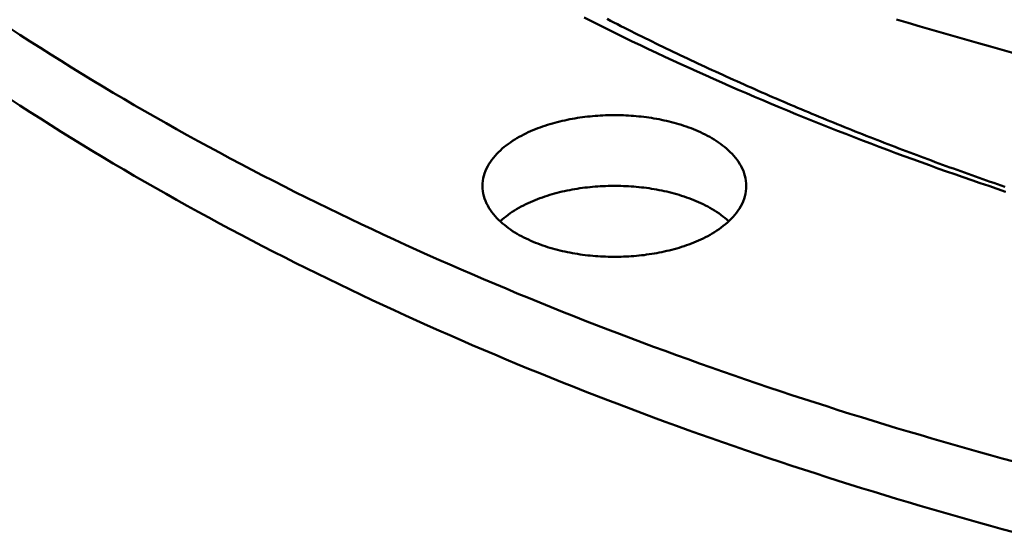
# Model space of a CAD drawing. Header units: millimetres. Extents: x 0 to 841, y 0 to 594.
# Tile 7 of 36: x 223 to 269, y 292 to 316. Entities that reach past the tile are written whole.
import ezdxf

# ---------------------------------------------------------------- set-up
doc = ezdxf.new("R2010")
doc.units = ezdxf.units.MM
doc.layers.add('FINA', color=7, linetype='CONTINUOUS', lineweight=25)
doc.layers.add('VIS', color=7, linetype='CONTINUOUS', lineweight=50)

msp = doc.modelspace()

# ---------------------------------------------------------------- linework, layer by layer
at = {"layer": 'FINA'}
for points in [[(249.513, 316.053), (249.889, 315.864), (250.265, 315.676), (250.642, 315.489), (251.019, 315.304), (251.397, 315.12), (251.776, 314.937), (252.155, 314.755), (252.535, 314.574), (252.915, 314.395), (253.296, 314.217), (253.678, 314.04), (254.06, 313.864), (254.442, 313.689), (254.825, 313.516), (255.209, 313.343), (255.593, 313.172), (255.978, 313.002), (256.363, 312.833), (256.748, 312.666), (257.135, 312.499), (257.521, 312.334), (257.908, 312.169), (258.296, 312.006), (258.684, 311.844), (259.072, 311.683), (259.461, 311.523), (259.851, 311.364), (260.241, 311.207), (260.631, 311.05), (261.022, 310.895), (261.413, 310.74), (261.805, 310.587), (262.197, 310.435), (262.589, 310.284), (262.982, 310.134), (263.375, 309.985), (263.769, 309.837), (264.163, 309.69), (264.557, 309.544), (264.952, 309.399), (265.347, 309.255), (265.743, 309.113), (266.139, 308.971), (266.535, 308.83), (266.932, 308.691), (267.329, 308.552), (267.726, 308.415), (268.124, 308.278), (268.522, 308.142), (268.921, 308.008), (269.319, 307.874)], [(222.518, 315.563), (222.998, 315.249), (223.48, 314.937), (223.962, 314.628), (224.447, 314.321), (224.932, 314.016), (225.42, 313.714), (225.908, 313.413), (226.398, 313.115), (226.889, 312.82), (227.382, 312.526), (227.876, 312.235), (228.371, 311.945), (228.867, 311.658), (229.365, 311.373), (229.864, 311.09), (230.364, 310.81), (230.865, 310.531), (231.368, 310.255), (231.871, 309.98), (232.376, 309.708), (232.882, 309.438), (233.388, 309.17), (233.896, 308.904), (234.405, 308.64), (234.915, 308.377), (235.426, 308.117), (235.939, 307.859), (236.452, 307.603), (236.966, 307.349), (237.481, 307.097), (237.997, 306.847), (238.513, 306.598), (239.031, 306.352), (239.55, 306.107), (240.07, 305.865), (240.59, 305.624), (241.112, 305.385), (241.634, 305.149), (242.157, 304.913), (242.681, 304.68), (243.205, 304.449), (243.731, 304.219), (244.257, 303.992), (244.784, 303.766), (245.312, 303.542), (245.841, 303.32), (246.37, 303.099), (246.9, 302.88), (247.431, 302.663), (247.963, 302.448), (248.495, 302.235), (249.028, 302.023), (249.561, 301.813), (250.096, 301.605), (250.631, 301.398), (251.166, 301.194), (251.702, 300.991), (252.239, 300.789), (252.777, 300.589), (253.315, 300.391), (253.854, 300.195), (254.393, 300), (254.933, 299.807), (255.474, 299.616), (256.015, 299.426), (256.557, 299.238), (257.099, 299.051), (257.642, 298.866), (258.185, 298.683), (258.729, 298.501), (259.273, 298.321), (259.818, 298.143), (260.364, 297.966), (260.91, 297.791), (261.456, 297.617), (262.003, 297.445), (262.551, 297.274), (263.099, 297.105), (263.647, 296.937), (264.196, 296.771), (264.745, 296.607), (265.295, 296.444), (265.845, 296.283), (266.396, 296.123), (266.947, 295.964), (267.499, 295.807), (268.051, 295.652), (268.603, 295.498), (269.156, 295.346), (269.709, 295.195)], [(250.586, 315.988), (250.749, 315.904), (250.912, 315.821), (251.075, 315.738), (251.238, 315.656), (251.402, 315.573), (251.565, 315.491), (251.729, 315.409), (251.893, 315.327), (252.056, 315.246), (252.22, 315.165), (252.385, 315.084), (252.549, 315.003), (252.713, 314.923), (252.878, 314.842), (253.042, 314.762), (253.207, 314.682), (253.372, 314.603), (253.536, 314.524), (253.701, 314.444), (253.867, 314.366), (254.032, 314.287), (254.197, 314.209), (254.363, 314.13), (254.528, 314.052), (254.694, 313.975), (254.86, 313.897), (255.026, 313.82), (255.192, 313.743), (255.358, 313.666), (255.524, 313.59), (255.69, 313.513), (255.857, 313.437), (256.023, 313.361), (256.19, 313.286), (256.356, 313.21), (256.523, 313.135), (256.69, 313.06), (256.857, 312.985), (257.024, 312.911), (257.192, 312.836), (257.359, 312.762), (257.526, 312.688), (257.694, 312.615), (257.861, 312.541), (258.029, 312.468), (258.197, 312.395), (258.365, 312.322), (258.533, 312.25), (258.701, 312.178), (258.869, 312.105), (259.037, 312.034), (259.206, 311.962), (259.374, 311.89), (259.543, 311.819), (259.712, 311.748), (259.88, 311.677), (260.049, 311.607), (260.218, 311.536), (260.387, 311.466), (260.556, 311.396), (260.725, 311.327), (260.895, 311.257), (261.064, 311.188), (261.233, 311.119), (261.403, 311.05), (261.573, 310.981), (261.742, 310.913), (261.912, 310.844), (262.082, 310.776), (262.252, 310.709), (262.422, 310.641), (262.592, 310.574), (262.762, 310.506), (262.933, 310.439), (263.103, 310.373), (263.273, 310.306), (263.444, 310.24), (263.615, 310.174), (263.785, 310.108), (263.956, 310.042), (264.127, 309.976), (264.298, 309.911), (264.469, 309.846), (264.64, 309.781), (264.811, 309.716), (264.982, 309.652), (265.154, 309.588), (265.325, 309.524), (265.497, 309.46), (265.668, 309.396), (265.84, 309.332), (266.012, 309.269), (266.183, 309.206), (266.355, 309.143), (266.527, 309.081), (266.699, 309.018), (266.871, 308.956), (267.043, 308.894), (267.216, 308.832), (267.388, 308.77), (267.56, 308.709), (267.733, 308.647), (267.905, 308.586), (268.078, 308.526), (268.25, 308.465), (268.423, 308.404), (268.596, 308.344), (268.769, 308.284), (268.942, 308.224), (269.115, 308.164), (269.288, 308.105)], [(264.196, 315.965), (264.745, 315.801), (265.295, 315.638), (265.845, 315.477), (266.396, 315.317), (266.947, 315.158), (267.499, 315.001), (268.051, 314.846), (268.603, 314.692), (269.156, 314.54), (269.709, 314.389)], [(222.518, 312.241), (222.998, 311.927), (223.48, 311.615), (223.962, 311.306), (224.447, 310.999), (224.932, 310.694), (225.42, 310.392), (225.908, 310.091), (226.398, 309.793), (226.889, 309.498), (227.382, 309.204), (227.876, 308.912), (228.371, 308.623), (228.867, 308.336), (229.365, 308.051), (229.864, 307.768), (230.364, 307.488), (230.865, 307.209), (231.368, 306.933), (231.871, 306.658), (232.376, 306.386), (232.882, 306.116), (233.388, 305.848), (233.896, 305.582), (234.405, 305.318), (234.915, 305.055), (235.426, 304.795), (235.939, 304.537), (236.452, 304.281), (236.966, 304.027), (237.481, 303.775), (237.997, 303.525), (238.513, 303.276), (239.031, 303.03), (239.55, 302.785), (240.07, 302.543), (240.59, 302.302), (241.112, 302.063), (241.634, 301.827), (242.157, 301.591), (242.681, 301.358), (243.205, 301.127), (243.731, 300.897), (244.257, 300.67), (244.784, 300.444), (245.312, 300.22), (245.841, 299.998), (246.37, 299.777), (246.9, 299.558), (247.431, 299.341), (247.963, 299.126), (248.495, 298.913), (249.028, 298.701), (249.561, 298.491), (250.096, 298.283), (250.631, 298.076), (251.166, 297.872), (251.702, 297.668), (252.239, 297.467), (252.777, 297.267), (253.315, 297.069), (253.854, 296.873), (254.393, 296.678), (254.933, 296.485), (255.474, 296.294), (256.015, 296.104), (256.557, 295.916), (257.099, 295.729), (257.642, 295.544), (258.185, 295.361), (258.729, 295.179), (259.273, 294.999), (259.818, 294.821), (260.364, 294.644), (260.91, 294.469), (261.456, 294.295), (262.003, 294.123), (262.551, 293.952), (263.099, 293.783), (263.647, 293.615), (264.196, 293.449), (264.745, 293.285), (265.295, 293.122), (265.845, 292.961), (266.396, 292.801), (266.947, 292.642), (267.499, 292.485), (268.051, 292.33), (268.603, 292.176), (269.156, 292.024), (269.709, 291.873)], [(244.737, 308.143), (244.741, 308.263), (244.753, 308.383), (244.773, 308.502), (244.8, 308.619), (244.835, 308.735), (244.877, 308.848), (244.925, 308.958), (244.98, 309.066), (245.039, 309.17), (245.104, 309.272), (245.174, 309.37), (245.247, 309.466), (245.325, 309.558), (245.406, 309.647), (245.49, 309.733), (245.577, 309.816), (245.667, 309.897), (245.76, 309.974), (245.854, 310.049), (245.951, 310.121), (246.049, 310.191), (246.149, 310.258), (246.251, 310.322), (246.354, 310.385), (246.459, 310.445), (246.564, 310.502), (246.671, 310.558), (246.779, 310.612), (246.888, 310.663), (246.998, 310.713), (247.108, 310.761), (247.22, 310.807), (247.332, 310.851), (247.445, 310.893), (247.558, 310.934), (247.672, 310.972), (247.787, 311.01), (247.902, 311.045), (248.018, 311.079), (248.134, 311.111), (248.25, 311.142), (248.367, 311.172), (248.485, 311.2), (248.602, 311.226), (248.72, 311.251), (248.838, 311.274), (248.957, 311.297), (249.075, 311.317), (249.194, 311.337), (249.314, 311.355), (249.433, 311.371), (249.552, 311.387), (249.672, 311.401), (249.792, 311.414), (249.912, 311.425), (250.032, 311.435), (250.152, 311.444), (250.272, 311.452), (250.393, 311.458), (250.513, 311.463), (250.634, 311.467), (250.754, 311.469), (250.875, 311.47), (250.995, 311.47), (251.116, 311.469), (251.236, 311.467), (251.357, 311.463), (251.477, 311.458), (251.597, 311.452), (251.718, 311.444), (251.838, 311.435), (251.958, 311.425), (252.078, 311.414), (252.198, 311.401), (252.317, 311.387), (252.437, 311.371), (252.556, 311.355), (252.675, 311.337), (252.794, 311.317), (252.913, 311.297), (253.032, 311.274), (253.15, 311.251), (253.268, 311.226), (253.385, 311.2), (253.502, 311.172), (253.619, 311.142), (253.736, 311.111), (253.852, 311.079), (253.968, 311.045), (254.083, 311.01), (254.197, 310.972), (254.311, 310.934), (254.425, 310.893), (254.538, 310.851), (254.65, 310.807), (254.761, 310.761), (254.872, 310.713), (254.982, 310.663), (255.091, 310.612), (255.199, 310.558), (255.305, 310.502), (255.411, 310.445), (255.516, 310.385), (255.619, 310.322), (255.721, 310.258), (255.821, 310.191), (255.919, 310.121), (256.016, 310.049), (256.11, 309.974), (256.202, 309.897), (256.292, 309.816), (256.38, 309.733), (256.464, 309.647), (256.545, 309.558), (256.622, 309.466), (256.696, 309.37), (256.766, 309.272), (256.83, 309.17), (256.89, 309.066), (256.944, 308.958), (256.993, 308.848), (257.034, 308.735), (257.069, 308.619), (257.097, 308.502), (257.117, 308.383), (257.129, 308.263), (257.133, 308.143)], [(245.564, 306.482), (245.654, 306.563), (245.746, 306.641), (245.84, 306.716), (245.937, 306.789), (246.036, 306.859), (246.136, 306.927), (246.238, 306.992), (246.341, 307.055), (246.446, 307.115), (246.551, 307.174), (246.659, 307.23), (246.767, 307.284), (246.876, 307.336), (246.986, 307.386), (247.097, 307.434), (247.209, 307.48), (247.321, 307.524), (247.434, 307.567), (247.548, 307.608), (247.662, 307.647), (247.777, 307.684), (247.893, 307.72), (248.009, 307.754), (248.125, 307.787), (248.242, 307.818), (248.359, 307.848), (248.477, 307.876), (248.595, 307.902), (248.713, 307.927), (248.832, 307.951), (248.95, 307.973), (249.069, 307.994), (249.189, 308.014), (249.308, 308.032), (249.428, 308.049), (249.548, 308.064), (249.668, 308.078), (249.788, 308.091), (249.909, 308.103), (250.029, 308.113), (250.15, 308.122), (250.27, 308.129), (250.391, 308.136), (250.512, 308.141), (250.633, 308.145), (250.754, 308.147), (250.874, 308.148), (250.995, 308.148), (251.116, 308.147), (251.237, 308.145), (251.358, 308.141), (251.479, 308.136), (251.599, 308.129), (251.72, 308.122), (251.841, 308.113), (251.961, 308.103), (252.082, 308.091), (252.202, 308.078), (252.322, 308.064), (252.442, 308.049), (252.561, 308.032), (252.681, 308.014), (252.8, 307.994), (252.919, 307.973), (253.038, 307.951), (253.157, 307.927), (253.275, 307.902), (253.393, 307.876), (253.511, 307.848), (253.628, 307.818), (253.745, 307.787), (253.861, 307.754), (253.977, 307.72), (254.092, 307.684), (254.207, 307.647), (254.322, 307.608), (254.436, 307.567), (254.549, 307.524), (254.661, 307.48), (254.773, 307.434), (254.884, 307.386), (254.994, 307.336), (255.103, 307.284), (255.211, 307.23), (255.318, 307.174), (255.424, 307.115), (255.529, 307.055), (255.632, 306.992), (255.734, 306.927), (255.834, 306.859), (255.933, 306.789), (256.029, 306.716), (256.124, 306.641), (256.216, 306.563), (256.306, 306.482)], [(255.318, 305.79), (255.211, 305.734), (255.103, 305.68), (254.994, 305.628), (254.884, 305.578), (254.773, 305.53), (254.662, 305.484), (254.55, 305.44), (254.437, 305.397), (254.323, 305.356), (254.209, 305.317), (254.094, 305.28), (253.979, 305.244), (253.863, 305.21), (253.747, 305.177), (253.631, 305.146), (253.514, 305.117), (253.396, 305.089), (253.279, 305.062), (253.161, 305.037), (253.042, 305.013), (252.924, 304.991), (252.805, 304.97), (252.686, 304.951), (252.567, 304.932), (252.447, 304.916), (252.328, 304.9), (252.208, 304.886), (252.088, 304.873), (251.968, 304.862), (251.847, 304.851), (251.727, 304.842), (251.607, 304.835), (251.486, 304.828), (251.366, 304.823), (251.245, 304.819), (251.125, 304.817), (251.004, 304.815), (250.883, 304.815), (250.763, 304.816), (250.642, 304.819), (250.521, 304.822), (250.401, 304.827), (250.28, 304.834), (250.16, 304.841), (250.04, 304.85), (249.919, 304.86), (249.799, 304.871), (249.679, 304.884), (249.559, 304.898), (249.44, 304.913), (249.32, 304.93), (249.201, 304.948), (249.082, 304.967), (248.963, 304.988), (248.844, 305.01), (248.726, 305.033), (248.608, 305.058), (248.49, 305.085), (248.373, 305.113), (248.256, 305.142), (248.139, 305.173), (248.023, 305.205), (247.907, 305.239), (247.792, 305.275), (247.677, 305.312), (247.563, 305.351), (247.449, 305.391), (247.336, 305.433), (247.224, 305.477), (247.112, 305.523), (247.002, 305.571), (246.892, 305.621), (246.783, 305.672), (246.674, 305.726), (246.567, 305.782), (246.462, 305.839), (246.357, 305.899), (246.254, 305.962), (246.152, 306.026), (246.051, 306.093), (245.953, 306.163), (245.856, 306.235), (245.762, 306.31), (245.669, 306.387), (245.579, 306.468), (245.492, 306.551), (245.407, 306.637), (245.326, 306.726), (245.248, 306.819), (245.175, 306.914), (245.105, 307.013), (245.04, 307.114), (244.98, 307.219), (244.926, 307.327), (244.878, 307.437), (244.836, 307.55), (244.801, 307.666), (244.773, 307.783), (244.753, 307.902), (244.741, 308.022), (244.737, 308.143)], [(257.133, 308.143), (257.129, 308.018), (257.116, 307.894), (257.094, 307.771), (257.065, 307.65), (257.027, 307.531), (256.983, 307.414), (256.931, 307.301), (256.874, 307.19), (256.81, 307.083), (256.741, 306.979), (256.668, 306.878), (256.59, 306.78), (256.508, 306.686), (256.422, 306.596), (256.334, 306.508), (256.242, 306.423), (256.147, 306.342), (256.05, 306.264), (255.951, 306.188), (255.85, 306.115), (255.746, 306.045), (255.641, 305.977), (255.535, 305.912), (255.427, 305.85), (255.318, 305.79)]]:
    msp.add_lwpolyline(points, dxfattribs=at)
at = {"layer": 'VIS'}
for points in [[(249.513, 316.053), (249.889, 315.864), (250.265, 315.676), (250.642, 315.489), (251.019, 315.304), (251.397, 315.12), (251.776, 314.937), (252.155, 314.755), (252.535, 314.574), (252.915, 314.395), (253.296, 314.217), (253.678, 314.04), (254.06, 313.864), (254.442, 313.689), (254.825, 313.516), (255.209, 313.343), (255.593, 313.172), (255.978, 313.002), (256.363, 312.833), (256.748, 312.666), (257.135, 312.499), (257.521, 312.334), (257.908, 312.169), (258.296, 312.006), (258.684, 311.844), (259.072, 311.683), (259.461, 311.523), (259.851, 311.364), (260.241, 311.207), (260.631, 311.05), (261.022, 310.895), (261.413, 310.74), (261.805, 310.587), (262.197, 310.435), (262.589, 310.284), (262.982, 310.134), (263.375, 309.985), (263.769, 309.837), (264.163, 309.69), (264.557, 309.544), (264.952, 309.399), (265.347, 309.255), (265.743, 309.113), (266.139, 308.971), (266.535, 308.83), (266.932, 308.691), (267.329, 308.552), (267.726, 308.415), (268.124, 308.278), (268.522, 308.142), (268.921, 308.008), (269.319, 307.874)], [(222.518, 315.563), (222.998, 315.249), (223.48, 314.937), (223.962, 314.628), (224.447, 314.321), (224.932, 314.016), (225.42, 313.714), (225.908, 313.413), (226.398, 313.115), (226.889, 312.82), (227.382, 312.526), (227.876, 312.235), (228.371, 311.945), (228.867, 311.658), (229.365, 311.373), (229.864, 311.09), (230.364, 310.81), (230.865, 310.531), (231.368, 310.255), (231.871, 309.98), (232.376, 309.708), (232.882, 309.438), (233.388, 309.17), (233.896, 308.904), (234.405, 308.64), (234.915, 308.377), (235.426, 308.117), (235.939, 307.859), (236.452, 307.603), (236.966, 307.349), (237.481, 307.097), (237.997, 306.847), (238.513, 306.598), (239.031, 306.352), (239.55, 306.107), (240.07, 305.865), (240.59, 305.624), (241.112, 305.385), (241.634, 305.149), (242.157, 304.913), (242.681, 304.68), (243.205, 304.449), (243.731, 304.219), (244.257, 303.992), (244.784, 303.766), (245.312, 303.542), (245.841, 303.32), (246.37, 303.099), (246.9, 302.88), (247.431, 302.663), (247.963, 302.448), (248.495, 302.235), (249.028, 302.023), (249.561, 301.813), (250.096, 301.605), (250.631, 301.398), (251.166, 301.194), (251.702, 300.991), (252.239, 300.789), (252.777, 300.589), (253.315, 300.391), (253.854, 300.195), (254.393, 300), (254.933, 299.807), (255.474, 299.616), (256.015, 299.426), (256.557, 299.238), (257.099, 299.051), (257.642, 298.866), (258.185, 298.683), (258.729, 298.501), (259.273, 298.321), (259.818, 298.143), (260.364, 297.966), (260.91, 297.791), (261.456, 297.617), (262.003, 297.445), (262.551, 297.274), (263.099, 297.105), (263.647, 296.937), (264.196, 296.771), (264.745, 296.607), (265.295, 296.444), (265.845, 296.283), (266.396, 296.123), (266.947, 295.964), (267.499, 295.807), (268.051, 295.652), (268.603, 295.498), (269.156, 295.346), (269.709, 295.195)], [(250.586, 315.988), (250.749, 315.904), (250.912, 315.821), (251.075, 315.738), (251.238, 315.656), (251.402, 315.573), (251.565, 315.491), (251.729, 315.409), (251.893, 315.327), (252.056, 315.246), (252.22, 315.165), (252.385, 315.084), (252.549, 315.003), (252.713, 314.923), (252.878, 314.842), (253.042, 314.762), (253.207, 314.682), (253.372, 314.603), (253.536, 314.524), (253.701, 314.444), (253.867, 314.366), (254.032, 314.287), (254.197, 314.209), (254.363, 314.13), (254.528, 314.052), (254.694, 313.975), (254.86, 313.897), (255.026, 313.82), (255.192, 313.743), (255.358, 313.666), (255.524, 313.59), (255.69, 313.513), (255.857, 313.437), (256.023, 313.361), (256.19, 313.286), (256.356, 313.21), (256.523, 313.135), (256.69, 313.06), (256.857, 312.985), (257.024, 312.911), (257.192, 312.836), (257.359, 312.762), (257.526, 312.688), (257.694, 312.615), (257.861, 312.541), (258.029, 312.468), (258.197, 312.395), (258.365, 312.322), (258.533, 312.25), (258.701, 312.178), (258.869, 312.105), (259.037, 312.034), (259.206, 311.962), (259.374, 311.89), (259.543, 311.819), (259.712, 311.748), (259.88, 311.677), (260.049, 311.607), (260.218, 311.536), (260.387, 311.466), (260.556, 311.396), (260.725, 311.327), (260.895, 311.257), (261.064, 311.188), (261.233, 311.119), (261.403, 311.05), (261.573, 310.981), (261.742, 310.913), (261.912, 310.844), (262.082, 310.776), (262.252, 310.709), (262.422, 310.641), (262.592, 310.574), (262.762, 310.506), (262.933, 310.439), (263.103, 310.373), (263.273, 310.306), (263.444, 310.24), (263.615, 310.174), (263.785, 310.108), (263.956, 310.042), (264.127, 309.976), (264.298, 309.911), (264.469, 309.846), (264.64, 309.781), (264.811, 309.716), (264.982, 309.652), (265.154, 309.588), (265.325, 309.524), (265.497, 309.46), (265.668, 309.396), (265.84, 309.332), (266.012, 309.269), (266.183, 309.206), (266.355, 309.143), (266.527, 309.081), (266.699, 309.018), (266.871, 308.956), (267.043, 308.894), (267.216, 308.832), (267.388, 308.77), (267.56, 308.709), (267.733, 308.647), (267.905, 308.586), (268.078, 308.526), (268.25, 308.465), (268.423, 308.404), (268.596, 308.344), (268.769, 308.284), (268.942, 308.224), (269.115, 308.164), (269.288, 308.105)], [(264.196, 315.965), (264.745, 315.801), (265.295, 315.638), (265.845, 315.477), (266.396, 315.317), (266.947, 315.158), (267.499, 315.001), (268.051, 314.846), (268.603, 314.692), (269.156, 314.54), (269.709, 314.389)], [(222.518, 312.241), (222.998, 311.927), (223.48, 311.615), (223.962, 311.306), (224.447, 310.999), (224.932, 310.694), (225.42, 310.392), (225.908, 310.091), (226.398, 309.793), (226.889, 309.498), (227.382, 309.204), (227.876, 308.912), (228.371, 308.623), (228.867, 308.336), (229.365, 308.051), (229.864, 307.768), (230.364, 307.488), (230.865, 307.209), (231.368, 306.933), (231.871, 306.658), (232.376, 306.386), (232.882, 306.116), (233.388, 305.848), (233.896, 305.582), (234.405, 305.318), (234.915, 305.055), (235.426, 304.795), (235.939, 304.537), (236.452, 304.281), (236.966, 304.027), (237.481, 303.775), (237.997, 303.525), (238.513, 303.276), (239.031, 303.03), (239.55, 302.785), (240.07, 302.543), (240.59, 302.302), (241.112, 302.063), (241.634, 301.827), (242.157, 301.591), (242.681, 301.358), (243.205, 301.127), (243.731, 300.897), (244.257, 300.67), (244.784, 300.444), (245.312, 300.22), (245.841, 299.998), (246.37, 299.777), (246.9, 299.558), (247.431, 299.341), (247.963, 299.126), (248.495, 298.913), (249.028, 298.701), (249.561, 298.491), (250.096, 298.283), (250.631, 298.076), (251.166, 297.872), (251.702, 297.668), (252.239, 297.467), (252.777, 297.267), (253.315, 297.069), (253.854, 296.873), (254.393, 296.678), (254.933, 296.485), (255.474, 296.294), (256.015, 296.104), (256.557, 295.916), (257.099, 295.729), (257.642, 295.544), (258.185, 295.361), (258.729, 295.179), (259.273, 294.999), (259.818, 294.821), (260.364, 294.644), (260.91, 294.469), (261.456, 294.295), (262.003, 294.123), (262.551, 293.952), (263.099, 293.783), (263.647, 293.615), (264.196, 293.449), (264.745, 293.285), (265.295, 293.122), (265.845, 292.961), (266.396, 292.801), (266.947, 292.642), (267.499, 292.485), (268.051, 292.33), (268.603, 292.176), (269.156, 292.024), (269.709, 291.873)], [(244.737, 308.143), (244.741, 308.263), (244.753, 308.383), (244.773, 308.502), (244.8, 308.619), (244.835, 308.735), (244.877, 308.848), (244.925, 308.958), (244.98, 309.066), (245.039, 309.17), (245.104, 309.272), (245.174, 309.37), (245.247, 309.466), (245.325, 309.558), (245.406, 309.647), (245.49, 309.733), (245.577, 309.816), (245.667, 309.897), (245.76, 309.974), (245.854, 310.049), (245.951, 310.121), (246.049, 310.191), (246.149, 310.258), (246.251, 310.322), (246.354, 310.385), (246.459, 310.445), (246.564, 310.502), (246.671, 310.558), (246.779, 310.612), (246.888, 310.663), (246.998, 310.713), (247.108, 310.761), (247.22, 310.807), (247.332, 310.851), (247.445, 310.893), (247.558, 310.934), (247.672, 310.972), (247.787, 311.01), (247.902, 311.045), (248.018, 311.079), (248.134, 311.111), (248.25, 311.142), (248.367, 311.172), (248.485, 311.2), (248.602, 311.226), (248.72, 311.251), (248.838, 311.274), (248.957, 311.297), (249.075, 311.317), (249.194, 311.337), (249.314, 311.355), (249.433, 311.371), (249.552, 311.387), (249.672, 311.401), (249.792, 311.414), (249.912, 311.425), (250.032, 311.435), (250.152, 311.444), (250.272, 311.452), (250.393, 311.458), (250.513, 311.463), (250.634, 311.467), (250.754, 311.469), (250.875, 311.47), (250.995, 311.47), (251.116, 311.469), (251.236, 311.467), (251.357, 311.463), (251.477, 311.458), (251.597, 311.452), (251.718, 311.444), (251.838, 311.435), (251.958, 311.425), (252.078, 311.414), (252.198, 311.401), (252.317, 311.387), (252.437, 311.371), (252.556, 311.355), (252.675, 311.337), (252.794, 311.317), (252.913, 311.297), (253.032, 311.274), (253.15, 311.251), (253.268, 311.226), (253.385, 311.2), (253.502, 311.172), (253.619, 311.142), (253.736, 311.111), (253.852, 311.079), (253.968, 311.045), (254.083, 311.01), (254.197, 310.972), (254.311, 310.934), (254.425, 310.893), (254.538, 310.851), (254.65, 310.807), (254.761, 310.761), (254.872, 310.713), (254.982, 310.663), (255.091, 310.612), (255.199, 310.558), (255.305, 310.502), (255.411, 310.445), (255.516, 310.385), (255.619, 310.322), (255.721, 310.258), (255.821, 310.191), (255.919, 310.121), (256.016, 310.049), (256.11, 309.974), (256.202, 309.897), (256.292, 309.816), (256.38, 309.733), (256.464, 309.647), (256.545, 309.558), (256.622, 309.466), (256.696, 309.37), (256.766, 309.272), (256.83, 309.17), (256.89, 309.066), (256.944, 308.958), (256.993, 308.848), (257.034, 308.735), (257.069, 308.619), (257.097, 308.502), (257.117, 308.383), (257.129, 308.263), (257.133, 308.143)], [(245.564, 306.482), (245.654, 306.563), (245.746, 306.641), (245.84, 306.716), (245.937, 306.789), (246.036, 306.859), (246.136, 306.927), (246.238, 306.992), (246.341, 307.055), (246.446, 307.115), (246.551, 307.174), (246.659, 307.23), (246.767, 307.284), (246.876, 307.336), (246.986, 307.386), (247.097, 307.434), (247.209, 307.48), (247.321, 307.524), (247.434, 307.567), (247.548, 307.608), (247.662, 307.647), (247.777, 307.684), (247.893, 307.72), (248.009, 307.754), (248.125, 307.787), (248.242, 307.818), (248.359, 307.848), (248.477, 307.876), (248.595, 307.902), (248.713, 307.927), (248.832, 307.951), (248.95, 307.973), (249.069, 307.994), (249.189, 308.014), (249.308, 308.032), (249.428, 308.049), (249.548, 308.064), (249.668, 308.078), (249.788, 308.091), (249.909, 308.103), (250.029, 308.113), (250.15, 308.122), (250.27, 308.129), (250.391, 308.136), (250.512, 308.141), (250.633, 308.145), (250.754, 308.147), (250.874, 308.148), (250.995, 308.148), (251.116, 308.147), (251.237, 308.145), (251.358, 308.141), (251.479, 308.136), (251.599, 308.129), (251.72, 308.122), (251.841, 308.113), (251.961, 308.103), (252.082, 308.091), (252.202, 308.078), (252.322, 308.064), (252.442, 308.049), (252.561, 308.032), (252.681, 308.014), (252.8, 307.994), (252.919, 307.973), (253.038, 307.951), (253.157, 307.927), (253.275, 307.902), (253.393, 307.876), (253.511, 307.848), (253.628, 307.818), (253.745, 307.787), (253.861, 307.754), (253.977, 307.72), (254.092, 307.684), (254.207, 307.647), (254.322, 307.608), (254.436, 307.567), (254.549, 307.524), (254.661, 307.48), (254.773, 307.434), (254.884, 307.386), (254.994, 307.336), (255.103, 307.284), (255.211, 307.23), (255.318, 307.174), (255.424, 307.115), (255.529, 307.055), (255.632, 306.992), (255.734, 306.927), (255.834, 306.859), (255.933, 306.789), (256.029, 306.716), (256.124, 306.641), (256.216, 306.563), (256.306, 306.482)], [(255.318, 305.79), (255.211, 305.734), (255.103, 305.68), (254.994, 305.628), (254.884, 305.578), (254.773, 305.53), (254.662, 305.484), (254.55, 305.44), (254.437, 305.397), (254.323, 305.356), (254.209, 305.317), (254.094, 305.28), (253.979, 305.244), (253.863, 305.21), (253.747, 305.177), (253.631, 305.146), (253.514, 305.117), (253.396, 305.089), (253.279, 305.062), (253.161, 305.037), (253.042, 305.013), (252.924, 304.991), (252.805, 304.97), (252.686, 304.951), (252.567, 304.932), (252.447, 304.916), (252.328, 304.9), (252.208, 304.886), (252.088, 304.873), (251.968, 304.862), (251.847, 304.851), (251.727, 304.842), (251.607, 304.835), (251.486, 304.828), (251.366, 304.823), (251.245, 304.819), (251.125, 304.817), (251.004, 304.815), (250.883, 304.815), (250.763, 304.816), (250.642, 304.819), (250.521, 304.822), (250.401, 304.827), (250.28, 304.834), (250.16, 304.841), (250.04, 304.85), (249.919, 304.86), (249.799, 304.871), (249.679, 304.884), (249.559, 304.898), (249.44, 304.913), (249.32, 304.93), (249.201, 304.948), (249.082, 304.967), (248.963, 304.988), (248.844, 305.01), (248.726, 305.033), (248.608, 305.058), (248.49, 305.085), (248.373, 305.113), (248.256, 305.142), (248.139, 305.173), (248.023, 305.205), (247.907, 305.239), (247.792, 305.275), (247.677, 305.312), (247.563, 305.351), (247.449, 305.391), (247.336, 305.433), (247.224, 305.477), (247.112, 305.523), (247.002, 305.571), (246.892, 305.621), (246.783, 305.672), (246.674, 305.726), (246.567, 305.782), (246.462, 305.839), (246.357, 305.899), (246.254, 305.962), (246.152, 306.026), (246.051, 306.093), (245.953, 306.163), (245.856, 306.235), (245.762, 306.31), (245.669, 306.387), (245.579, 306.468), (245.492, 306.551), (245.407, 306.637), (245.326, 306.726), (245.248, 306.819), (245.175, 306.914), (245.105, 307.013), (245.04, 307.114), (244.98, 307.219), (244.926, 307.327), (244.878, 307.437), (244.836, 307.55), (244.801, 307.666), (244.773, 307.783), (244.753, 307.902), (244.741, 308.022), (244.737, 308.143)], [(257.133, 308.143), (257.129, 308.018), (257.116, 307.894), (257.094, 307.771), (257.065, 307.65), (257.027, 307.531), (256.983, 307.414), (256.931, 307.301), (256.874, 307.19), (256.81, 307.083), (256.741, 306.979), (256.668, 306.878), (256.59, 306.78), (256.508, 306.686), (256.422, 306.596), (256.334, 306.508), (256.242, 306.423), (256.147, 306.342), (256.05, 306.264), (255.951, 306.188), (255.85, 306.115), (255.746, 306.045), (255.641, 305.977), (255.535, 305.912), (255.427, 305.85), (255.318, 305.79)]]:
    msp.add_lwpolyline(points, dxfattribs=at)

doc.saveas('drawing.dxf')
